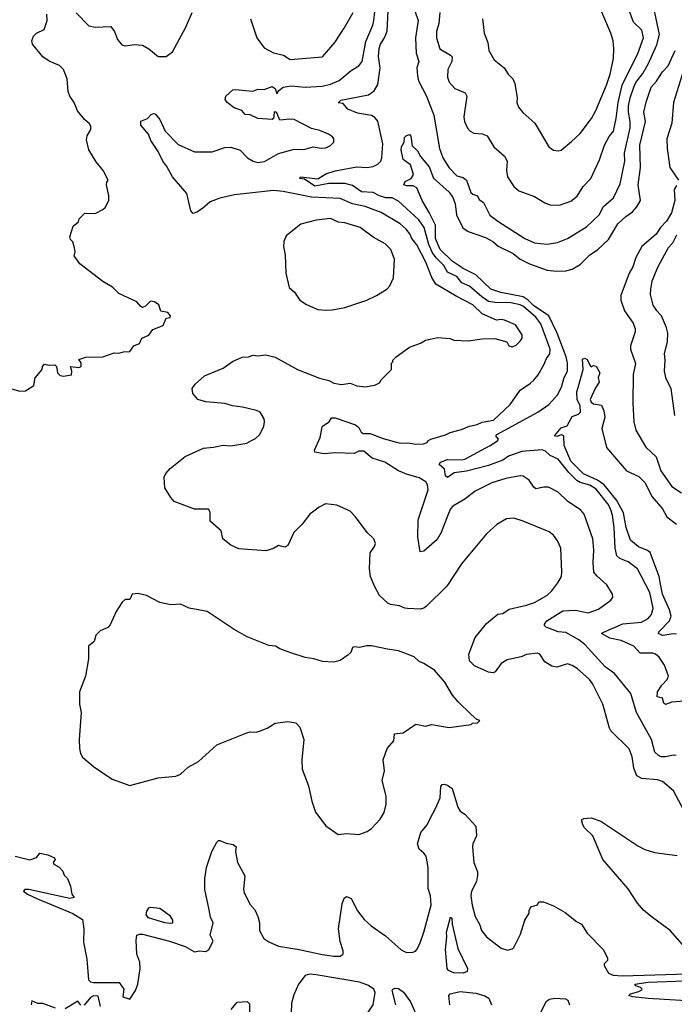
# Model space of a CAD drawing. Extents: x 1892934 to 2008621, y 567149 to 683290.
# Tile 162 of 256: x 1969928 to 1974071, y 614918 to 621150. Entities that reach past the tile are written whole.
import ezdxf

# ---------------------------------------------------------------- set-up
doc = ezdxf.new("R2010")
doc.units = 0

msp = doc.modelspace()

# ---------------------------------------------------------------- linework, layer by layer
at = {"layer": '0CON20XD'}
for points in [[(1973012.2, 617097.8), (1972975, 617074.4), (1972936.9, 617023.1), (1972923.4, 617016.6), (1972895, 617019.4), (1972805, 617061.1), (1972775, 617092.9), (1972769.3, 617135), (1972811.1, 617238.9), (1972882.5, 617327.5), (1972953.1, 617386.9), (1972985, 617392.5), (1973025, 617419.5), (1973135, 617444.5), (1973185, 617462.1), (1973264.7, 617505.3), (1973296.4, 617535), (1973334.4, 617585), (1973355.6, 617625), (1973359.4, 617655), (1973351.9, 617805), (1973332.2, 617852.2), (1973306.4, 617886.4), (1973278.5, 617908.5), (1973115, 617976.7), (1973055, 617995.8), (1973008.8, 617991.2), (1972946.7, 617955), (1972881.2, 617895), (1972723.8, 617705), (1972630, 617565), (1972502.1, 617437.9), (1972485.5, 617424.5), (1972465, 617418.9), (1972382.6, 617422.6), (1972364.6, 617424.6), (1972331.1, 617441.1), (1972275, 617448.5), (1972256.9, 617456.9), (1972205.6, 617505), (1972173.5, 617565), (1972148.9, 617625), (1972140.8, 617675), (1972146.7, 617775), (1972173.3, 617815), (1972178.8, 617835), (1972170, 617865), (1972126.7, 617905), (1972053.9, 618003.9), (1972018.3, 618038.3), (1971935, 618077.5), (1971863.8, 618086.2), (1971822.5, 618065), (1971765, 618020), (1971715, 617956.7), (1971663.3, 617905), (1971625, 617822.5), (1971605, 617812.5), (1971565, 617822.5), (1971535, 617803.3), (1971485, 617787.5), (1971315, 617800.8), (1971264.4, 617824.4), (1971212.5, 617865), (1971202.5, 617915), (1971133.3, 617975), (1971133, 618033), (1971122.5, 618052.5), (1971035, 618051.2), (1970905, 618101.2), (1970883.8, 618125), (1970846.5, 618186.5), (1970841.4, 618255), (1970852.4, 618277.6), (1970880.3, 618309.7), (1970974.2, 618385.8), (1971091.7, 618438.3), (1971155, 618443.3), (1971215, 618456.7), (1971265, 618453.3), (1971365, 618470), (1971395, 618486.7), (1971420.7, 618499.3), (1971446.7, 618525), (1971472.3, 618577.7), (1971478, 618605), (1971474.1, 618624.1), (1971450, 618665), (1971427.3, 618677.3), (1971338.3, 618698.3), (1971275, 618706.2), (1971225, 618720), (1971105, 618731.9), (1971055, 618745.7), (1971024.1, 618784.1), (1971020, 618815), (1971038, 618842), (1971096.7, 618895), (1971215.6, 618944.4), (1971275, 618987.5), (1971335, 619014.3), (1971375, 619015.8), (1971405, 619026.9), (1971435, 619021.9), (1971485, 619027.9), (1971545, 619013.5), (1971685, 618935.6), (1971825, 618882), (1971885, 618866.2), (1971915, 618850), (1971965, 618840), (1972019.3, 618849.3), (1972061.7, 618831.7), (1972115, 618826.7), (1972175, 618837.5), (1972205, 618852.5), (1972215, 618870), (1972280, 618935), (1972280, 618975), (1972290, 618985), (1972290, 618995), (1972310, 619015), (1972395, 619077.5), (1972465, 619102.5), (1972495, 619122.5), (1972575, 619137.5), (1972651.7, 619131.7), (1972675, 619122.5), (1972765, 619116.7), (1972855, 619130), (1972935, 619132.5), (1973010.7, 619110.7), (1973023.3, 619085), (1973045, 619079.4), (1973070.7, 619089.3), (1973095.8, 619115), (1973106.9, 619135), (1973107.5, 619155), (1973065, 619218), (1972995, 619248.8), (1972975, 619252.5), (1972945, 619247.5), (1972855, 619287.3), (1972795, 619344.6), (1972689, 619399), (1972562.2, 619475), (1972535, 619517.1), (1972497.5, 619615), (1972441.3, 619725), (1972410.3, 619765), (1972396, 619795), (1972373.1, 619825), (1972335, 619856.7), (1972215, 619929.6), (1972115, 619966.6), (1972035, 619983.9), (1971955, 620018.2), (1971775, 620026.1), (1971595, 620062.9), (1971535, 620068.8), (1971288.1, 620041.9), (1971195, 620021.2), (1971133.9, 619996.1), (1971085, 619954.4), (1971047.8, 619932.2), (1971025, 619923.8), (1971010, 619940), (1970985, 620048.8), (1970894.5, 620154.5), (1970860, 620220), (1970832.9, 620255), (1970804.2, 620315), (1970756.7, 620385), (1970743.3, 620425), (1970695, 620482.5), (1970695, 620507.5), (1970736.1, 620523.9), (1970759.3, 620550.7), (1970775, 620556.7), (1970785, 620553.8), (1970815, 620518.8), (1970847.5, 620445), (1970930.2, 620360.2), (1971033.2, 620313.2), (1971145, 620312.9), (1971225, 620341.4), (1971263.2, 620343.2), (1971323.2, 620323.2), (1971370, 620275), (1971405, 620254.3), (1971435.7, 620245.7), (1971477, 620253), (1971565, 620303.1), (1971588.8, 620308.8), (1971665, 620331.1), (1971725, 620329.2), (1971785, 620344), (1971835, 620336.7), (1971865, 620338.8), (1971895, 620354), (1971916.2, 620375), (1971916.7, 620395), (1971907.7, 620407.7), (1971882.5, 620425), (1971827.6, 620447.6), (1971775, 620460.8), (1971665, 620518.2), (1971635, 620520.9), (1971575, 620513.3), (1971555, 620560), (1971545, 620567.5), (1971537.5, 620562.5), (1971533.3, 620525), (1971525, 620518.8), (1971433.9, 620523.9), (1971387, 620547), (1971355, 620550), (1971334.2, 620574.2), (1971285, 620592.5), (1971241.2, 620625), (1971228.8, 620645), (1971233.3, 620665), (1971277.5, 620705), (1971291.2, 620708.8), (1971402.3, 620697.7), (1971435, 620710), (1971475, 620708.8), (1971525, 620726.9), (1971543.8, 620715), (1971555, 620680), (1971568.8, 620701.2), (1971595, 620722.7), (1971645, 620730.4), (1971735, 620722.9), (1971841.4, 620728.6), (1971895, 620741.8), (1971948.6, 620765), (1972025, 620828.1), (1972075, 620857.5), (1972094.4, 620885), (1972118.4, 621011.6), (1972163.3, 621115), (1972169.7, 621145), (1972194.8, 621365)], [(1974082.2, 616492.2), (1974065, 616495.6), (1974015, 616484.7), (1973987.5, 616485), (1973967.5, 616495), (1973948.1, 616515), (1973926.6, 616595), (1973832.2, 616765), (1973795.4, 616885.4), (1973691.9, 617011.9), (1973632.9, 617055), (1973504.5, 617195), (1973467.3, 617225), (1973385, 617271.6), (1973335, 617275.6), (1973260, 617305), (1973250, 617315), (1973250, 617325), (1973264.4, 617345), (1973365, 617407.9), (1973445, 617412.3), (1973524.4, 617395.6), (1973590.8, 617419.2), (1973668.8, 617475), (1973681.2, 617495), (1973680, 617515), (1973643.6, 617573.6), (1973579.6, 617629.6), (1973562.3, 617652.3), (1973557.5, 617715), (1973561.7, 617791.7), (1973554.6, 617865), (1973499.3, 618019.3), (1973478, 618045), (1973395, 618103.3), (1973335, 618159.6), (1973275, 618190.6), (1973245, 618191.9), (1973195, 618180), (1973180.7, 618190.7), (1973152, 618235), (1973115, 618260.6), (1973095, 618262.5), (1973005, 618246.5), (1972915, 618218.5), (1972810, 618165), (1972745.3, 618114.7), (1972669.5, 618070.5), (1972654.6, 618055), (1972641.5, 618025), (1972594.5, 617905), (1972569.1, 617860.9), (1972485, 617786.2), (1972462.5, 617782.5), (1972447.7, 617875), (1972449.3, 617985), (1972512.3, 618175), (1972509.5, 618205), (1972497.1, 618225), (1972455, 618250.8), (1972375, 618273.3), (1972325, 618295.5), (1972238.9, 618348.9), (1972159.2, 618375), (1972105, 618419.5), (1972075, 618420), (1972045, 618404.6), (1971925, 618409.3), (1971855, 618401.4), (1971795, 618412.5), (1971793.3, 618425), (1971828.8, 618505), (1971840.7, 618559.3), (1971845, 618577.5), (1971886.4, 618603.6), (1971900.7, 618629.3), (1971925, 618630), (1972053.1, 618585), (1972075, 618568.5), (1972088.5, 618538.5), (1972100.9, 618530.9), (1972145, 618531.5), (1972228.4, 618498.4), (1972335, 618469.2), (1972385, 618472.4), (1972435, 618463.4), (1972484.3, 618465.7), (1972505.8, 618474.2), (1972510, 618485), (1972528.8, 618495), (1972622.6, 618522.6), (1972652.5, 618537.5), (1972724.4, 618555.6), (1972775, 618578.2), (1972822.4, 618587.6), (1972855, 618601.9), (1972925.7, 618614.3), (1973031.4, 618715), (1973095, 618805.7), (1973161.2, 618848.8), (1973181.4, 618868.6), (1973208.7, 618901.3), (1973244.6, 618965), (1973261.2, 619005), (1973283.5, 619035), (1973285.4, 619064.6), (1973224.8, 619224.8), (1973195, 619266.9), (1973115.8, 619335), (1973094.5, 619345), (1973035, 619357.9), (1972935, 619359), (1972895, 619366.9), (1972852.3, 619395), (1972775, 619463.8), (1972724.9, 619484.9), (1972693.4, 619525), (1972635, 619552.1), (1972611.1, 619595), (1972562.6, 619642.6), (1972539.4, 619675), (1972517.3, 619727.3), (1972486.8, 619835), (1972453.9, 619883.9), (1972325, 620001.1), (1972285, 620021.4), (1972245, 620022.6), (1972205.3, 620034.7), (1972165, 620055.2), (1972090, 620060), (1972035, 620100.2), (1971985, 620113.3), (1971885, 620113.5), (1971795, 620095.7), (1971729.5, 620139.5), (1971701.2, 620145), (1971705, 620155.3), (1971815, 620143.2), (1971864.9, 620175.1), (1971925, 620192.2), (1972061.7, 620218.3), (1972125, 620214.7), (1972165, 620221.2), (1972194.7, 620235.3), (1972213.3, 620255), (1972220, 620275), (1972226.2, 620365), (1972195, 620506.9), (1972175, 620530.9), (1972155, 620542.5), (1972065, 620557.8), (1972005, 620583), (1971975, 620618.6), (1971944.3, 620624.3), (1971959.6, 620640.4), (1972135, 620674.2), (1972171.5, 620698.5), (1972195, 620738.6), (1972208.3, 620845), (1972198.8, 620915), (1972202.5, 620967.5), (1972210.6, 620995), (1972237.1, 621035), (1972252.7, 621077.3), (1972264.4, 621295)], [(1972404.7, 621275), (1972449.3, 621145), (1972433.5, 621035), (1972437.4, 620937.4), (1972454.6, 620885), (1972440.4, 620845), (1972444.6, 620795.4), (1972452.2, 620762.2), (1972502.8, 620665), (1972548.2, 620545), (1972583.6, 620335), (1972604.8, 620275), (1972645, 620212.2), (1972695, 620162.1), (1972735, 620150.4), (1972754.5, 620135), (1972783.5, 620055), (1972795, 620044.5), (1972824.5, 620034.5), (1972835, 620011.9), (1972862.4, 619992.4), (1972903.5, 619913.5), (1972952.9, 619875), (1973124.3, 619764.3), (1973185, 619738.5), (1973265, 619730), (1973331.3, 619738.7), (1973395, 619764.3), (1973515, 619838.1), (1973594.7, 619915.3), (1973623.1, 619966.9), (1973685, 620022.9), (1973728.3, 620111.7), (1973757.5, 620255), (1973755.3, 620305), (1973791.2, 620465), (1973790.8, 620505), (1973779.7, 620565), (1973781.2, 620605), (1973790.5, 620655), (1973815, 620722), (1973828, 620752), (1973871.4, 620808.6), (1973905, 620869.1), (1973959.7, 620990.3), (1973976.5, 621055), (1973940.4, 621225)], [(1972856, 621155), (1972866.5, 621065), (1972890, 621005), (1972896, 620955), (1972931.2, 620895), (1972993.8, 620845), (1973020, 620805), (1973048.8, 620775), (1973060.8, 620745), (1973075.7, 620655.7), (1973074.2, 620625), (1973085, 620596.7), (1973112.8, 620562.8), (1973187.5, 620495), (1973276.2, 620345), (1973305, 620323.3), (1973335, 620318.8), (1973355, 620323.8), (1973420.5, 620379.5), (1973475, 620430), (1973545.6, 620525), (1973573.3, 620575), (1973640.9, 620735), (1973663.8, 620805), (1973686.7, 620905), (1973688.6, 620965), (1973682.9, 621015), (1973668.9, 621065), (1973566.2, 621306.2)], [(1972586.4, 621195), (1972580.5, 621125), (1972566.5, 621075), (1972566.5, 621035), (1972586.2, 620966.2), (1972654.3, 620925), (1972663.8, 620913.8), (1972662.9, 620885), (1972636.4, 620833.6), (1972635.5, 620785.5), (1972645.6, 620755), (1972680.8, 620715), (1972747.8, 620687.8), (1972756.9, 620665), (1972737.8, 620535), (1972741.9, 620505), (1972762.6, 620462.6), (1972778.8, 620445), (1972802.4, 620432.4), (1972855, 620426.9), (1972885.4, 620415.4), (1972928, 620345), (1972996.8, 620286.8), (1973012.2, 620255), (1973009.5, 620195), (1973015.6, 620155), (1973055.8, 620095), (1973087.5, 620067.5), (1973185, 620030), (1973250.2, 619990.2), (1973285, 619977.8), (1973345, 619975.5), (1973415, 620000.5), (1973455, 620033.3), (1973494.4, 620095), (1973541.8, 620145), (1973596.9, 620263.1), (1973629.6, 620355), (1973659.1, 620410.9), (1973685.4, 620445), (1973701.6, 620525), (1973714.8, 620625), (1973741.6, 620735), (1973840.5, 620935), (1973874.7, 621035), (1973864.1, 621084.1), (1973813.3, 621133.3), (1973782.5, 621215)], [(1970082.7, 621087.3), (1970102.5, 621145), (1970100, 621185)], [(1970285, 621193.3), (1970365, 621110), (1970405, 621102), (1970505, 621106.2), (1970528, 621075), (1970546, 621025), (1970575, 620990), (1970595, 620984.2), (1970655, 620991.9), (1970705, 620989.4), (1970745, 620966), (1970805, 620915.8), (1970854.3, 620915.7), (1970894.4, 620945.6), (1970978.3, 621101.7), (1971019.1, 621195)], [(1971387.5, 621155), (1971428, 621035), (1971475, 620971.2), (1971535, 620940), (1971597.5, 620925), (1971638.7, 620898.7), (1971845, 620915.6), (1971921.9, 621005), (1971982.2, 621095), (1972038.9, 621195)], [(1969875, 618812.5), (1969928.3, 618798.3), (1969965, 618800), (1970017.5, 618835), (1970026.7, 618883.3), (1970070, 618935), (1970072.5, 618955), (1970085, 618970), (1970115, 618962.5), (1970150, 618965), (1970160, 618955), (1970167.5, 618915), (1970185, 618897.5), (1970205, 618893.3), (1970255, 618902.5), (1970257.5, 618925), (1970250, 618955), (1970302.5, 618947.5), (1970317.5, 618955), (1970317, 618977), (1970301.7, 618998.3), (1970347, 619013), (1970455, 619016.7), (1970525, 619042), (1970555, 619038.8), (1970585, 619048), (1970625, 619050), (1970650, 619085), (1970685, 619100), (1970700, 619135), (1970745, 619152.5), (1970770.8, 619189.2), (1970836.1, 619213.9), (1970855, 619260), (1970880, 619265), (1970882.5, 619275), (1970865, 619297.5), (1970820, 619305), (1970807.5, 619345), (1970780, 619365), (1970755, 619367.5), (1970725, 619336.7), (1970705, 619327.5), (1970693.6, 619333.6), (1970670, 619365), (1970555, 619417.5), (1970515, 619457.5), (1970455, 619493.3), (1970307.5, 619605), (1970273.3, 619655), (1970278.8, 619681.2), (1970274, 619705), (1970263.9, 619743.9), (1970249.2, 619759.2), (1970244.2, 619775), (1970266, 619844), (1970299.3, 619870.7), (1970305, 619890), (1970340, 619925), (1970406.4, 619923.6), (1970455, 619947.5), (1970469.3, 619960.7), (1970492.5, 620005), (1970492.5, 620035), (1970476.7, 620105), (1970478.3, 620121.7), (1970487.5, 620135), (1970456, 620195), (1970411.1, 620251.1), (1970365.6, 620325), (1970351.3, 620388.7), (1970355.8, 620415), (1970378.6, 620455), (1970377.5, 620475), (1970370.3, 620490.3), (1970337.9, 620517.9), (1970292.9, 620572.9), (1970272.9, 620625), (1970244.4, 620665), (1970235.6, 620695), (1970228.2, 620775), (1970204, 620834), (1970180.2, 620860.2), (1970115, 620888.1), (1970074, 620914), (1970008.9, 620995), (1970004.4, 621015.6), (1970014.2, 621045), (1970035, 621064.2), (1970082.7, 621087.3)], [(1973618, 617272), (1973745, 617325.8), (1973863.2, 617336.8), (1973905, 617360), (1973925.3, 617384.7), (1973935.9, 617425), (1973915.6, 617525.6), (1973838.5, 617675), (1973779.5, 617719.5), (1973725, 617740.4), (1973706.8, 617756.8), (1973695.7, 617805.7), (1973689.4, 617935), (1973678.6, 618015), (1973666.8, 618055), (1973649.8, 618085), (1973575, 618178.5), (1973535, 618203.7), (1973475, 618221), (1973453.5, 618233.5), (1973403.1, 618283.1), (1973335, 618368.4), (1973285, 618391.2), (1973255, 618418.5), (1973235, 618428), (1973105, 618416.1), (1973021.8, 618388.2), (1972985, 618362.7), (1972895, 618328.6), (1972755, 618292.4), (1972678.1, 618281.9), (1972635, 618251.9), (1972623.5, 618263.5), (1972615.9, 618305.9), (1972581.4, 618335), (1972590.6, 618349.4), (1972635, 618366.8), (1972725, 618363.9), (1972745, 618368.5), (1972905.4, 618455), (1972951.9, 618485), (1972957.5, 618495), (1972941.4, 618515), (1972948.1, 618525), (1973206.9, 618665), (1973276.1, 618713.9), (1973300.7, 618739.3), (1973331.1, 618775), (1973355.9, 618824.1), (1973373.2, 618885), (1973393.8, 618925), (1973395.2, 618975), (1973386.1, 619015), (1973329.9, 619165), (1973276.9, 619275), (1973180.4, 619340.4), (1973145.5, 619375.5), (1973115, 619394.8), (1972972.8, 619422.8), (1972909.1, 619445), (1972814, 619535), (1972733.7, 619575), (1972665, 619621.5), (1972588.9, 619695), (1972558.8, 619765), (1972559.6, 619849.6), (1972519.2, 619929.2), (1972475.5, 620005), (1972441.4, 620085), (1972417.8, 620097.8), (1972375, 620098.5), (1972359.2, 620105), (1972367.1, 620125), (1972406, 620145), (1972419.1, 620170.9), (1972400.3, 620230.3), (1972355, 620265.6), (1972341.1, 620325), (1972345, 620345.8), (1972361.2, 620375), (1972363.3, 620405), (1972375, 620417.5), (1972395, 620422.5), (1972403, 620413), (1972412, 620352), (1972445, 620318.8), (1972463.7, 620283.7), (1972518.9, 620218.9), (1972547.2, 620147.2), (1972645, 620057.1), (1972669.3, 620025), (1972684.3, 619985), (1972691.6, 619915), (1972732.6, 619832.6), (1972765, 619810), (1972875, 619770.8), (1972921.4, 619745), (1972955, 619716.7), (1973050.8, 619670.8), (1973095.5, 619635), (1973155, 619604.7), (1973265, 619565.3), (1973325, 619558.4), (1973385, 619561.3), (1973425, 619570.4), (1973475, 619599.6), (1973535, 619661.5), (1973585, 619693.9), (1973655, 619759.1), (1973712.5, 619857.5), (1973763.8, 619905), (1973805.8, 619934.2), (1973834.4, 619965.6), (1973856.3, 620005), (1973842.7, 620105), (1973856.6, 620215), (1973853.3, 620355), (1973887.2, 620505), (1973877.7, 620565), (1973892.8, 620627.2), (1973925, 620722.2), (1973958.6, 620761.4), (1973995, 620820.5), (1974031.8, 620858.2), (1974076, 620955)], [(1974138.9, 620861.1), (1974065.2, 620625), (1974055.5, 620495), (1974022.3, 620395), (1974024.7, 620335), (1974043.1, 620215), (1974098, 620135)], [(1974085, 620100), (1974070, 620075), (1974074.8, 620005), (1974052.6, 619927.4), (1974021.2, 619875), (1973983.2, 619835), (1973955, 619791.6), (1973864.1, 619715), (1973826.5, 619645), (1973807.9, 619585), (1973784.1, 619545), (1973731.5, 619405), (1973732.5, 619375), (1973755, 619308), (1973809.3, 619229.3), (1973823.8, 619193.8), (1973823.8, 619175), (1973793.9, 619085), (1973793.1, 619065), (1973824.4, 618974.4), (1973810, 618905), (1973808.5, 618725), (1973814.5, 618605), (1973828, 618552), (1973889.4, 618445), (1973955, 618383.8), (1973985, 618293.8), (1974054.3, 618195), (1974115.5, 618155.5)], [(1971865, 619310.8), (1971905, 619314.2), (1971985, 619329.2), (1972124.4, 619375.6), (1972185, 619404.2), (1972251.2, 619445), (1972270, 619465), (1972294, 619515), (1972300, 619635), (1972275.6, 619695), (1972240.2, 619730.2), (1972164.2, 619774.2), (1972082.5, 619835), (1971985, 619864.4), (1971945, 619867.8), (1971895, 619890.6), (1971805, 619881.2), (1971707.5, 619855), (1971615, 619782.5), (1971600, 619745), (1971596.7, 619715), (1971608.3, 619661.7), (1971611.2, 619545), (1971633.3, 619455), (1971666.7, 619425), (1971700, 619375), (1971743, 619347), (1971815, 619316), (1971865, 619310.8)], [(1974084.4, 619785), (1974058.9, 619735), (1974032.7, 619705), (1973966.7, 619585), (1973927.8, 619495), (1973919.6, 619445), (1973918.7, 619411.3), (1973933.9, 619343.9), (1973955, 619311.2), (1973987.4, 619277.4), (1974017.5, 619207.5), (1974027.8, 619165), (1974026.2, 619113.8), (1974007.3, 619035), (1974011.5, 618995), (1974006.5, 618925), (1974015.3, 618885.3), (1974048, 618815), (1974072.5, 618645)], [(1974085, 617260.2), (1974065, 617263), (1973995, 617252.7), (1973969.5, 617265), (1973972.9, 617275), (1974040.3, 617345), (1974049.7, 617375), (1974040, 617415), (1973995.2, 617515), (1973982.6, 617577.4), (1973973.8, 617625), (1973917.6, 617777.6), (1973901.2, 617791.2), (1973843.5, 617813.5), (1973792.6, 617855), (1973766.5, 617936.5), (1973749.1, 618029.1), (1973706.8, 618106.8), (1973626.2, 618206.2), (1973585.4, 618235.4), (1973495, 618275.9), (1973415.7, 618355), (1973373.7, 618455), (1973371.2, 618515), (1973355, 618522), (1973327.3, 618512.7), (1973312.5, 618515), (1973355, 618565.7), (1973391.7, 618578.3), (1973425, 618638.8), (1973465, 618652.5), (1973477.1, 618665), (1973474, 618705), (1973455.5, 618745.5), (1973453.9, 618793.9), (1973461.4, 618821.4), (1973493.1, 618935), (1973489.7, 619000.3), (1973505, 619008), (1973520, 619000), (1973535, 618962.5), (1973545, 618952.5), (1973558.3, 618961.7), (1973575, 618957.5), (1973598.8, 618915), (1973588.6, 618885), (1973594.3, 618855), (1973571.1, 618818.9), (1973538.6, 618745), (1973545, 618730), (1973558.8, 618718.8), (1973610, 618710), (1973625, 618673.3), (1973630.4, 618635), (1973612, 618562), (1973641.7, 618441.7), (1973767.1, 618295), (1973845, 618257.7), (1973885, 618220.9), (1973930.5, 618130.5), (1973996.4, 618055), (1974023.4, 618003.4), (1974085, 617956.2)], [(1972075, 615993.3), (1972127.7, 616012.3), (1972155, 616030), (1972209.1, 616090.9), (1972235, 616132.5), (1972247.1, 616185), (1972247.1, 616235), (1972222.5, 616335), (1972235.6, 616395), (1972228.9, 616465), (1972252.5, 616537.5), (1972296.5, 616585), (1972300, 616630), (1972355, 616636.4), (1972435, 616691.8), (1972495, 616678.6), (1972535, 616690), (1972645, 616670), (1972785, 616690), (1972793, 616697), (1972825, 616700), (1972840, 616715), (1972821.7, 616721.7), (1972785, 616752.5), (1972702.3, 616832.3), (1972666.7, 616875), (1972617.3, 616957.3), (1972552.3, 617032.3), (1972485.9, 617075.9), (1972455, 617087.5), (1972425, 617116.7), (1972325, 617156), (1972255, 617166), (1972155, 617186.2), (1972125, 617188), (1972077.5, 617177.5), (1972045, 617180), (1972033.6, 617176.4), (1972022.5, 617145), (1972005, 617127.5), (1971955.9, 617094.1), (1971913.6, 617083.6), (1971845, 617087.5), (1971790, 617105), (1971735, 617113.3), (1971642.7, 617142.7), (1971575, 617168), (1971547.5, 617185), (1971505, 617190), (1971367.5, 617245), (1971285, 617290), (1971113.9, 617403.9), (1971000, 617425), (1970945, 617450), (1970885, 617446.2), (1970815, 617461.2), (1970730, 617505), (1970675, 617517.5), (1970640, 617515), (1970625, 617480), (1970595, 617480), (1970577, 617463), (1970537.5, 617405), (1970499.5, 617320.5), (1970485, 617303.3), (1970437, 617283), (1970410, 617255), (1970400, 617215), (1970363.3, 617185), (1970362.5, 617105), (1970343.3, 616995), (1970306.7, 616895), (1970307, 616817), (1970316.7, 616765), (1970303.3, 616595), (1970307, 616537), (1970313.3, 616505), (1970325, 616482.5), (1970395, 616423.3), (1970513.9, 616343.9), (1970625, 616303.3), (1970805, 616352.5), (1970916.8, 616363.2), (1970945, 616374.2), (1970995, 616418.8), (1971058.8, 616455), (1971175, 616560), (1971365, 616636.7), (1971387, 616643), (1971425, 616640), (1971445, 616646.7), (1971495, 616666.7), (1971545, 616696.7), (1971625, 616707.5), (1971675, 616700), (1971701.7, 616671.7), (1971726.2, 616595), (1971713.8, 616465), (1971716.4, 616406.4), (1971755, 616300), (1971776.7, 616205), (1971800, 616135), (1971865, 616047.5), (1971943.9, 615993.9), (1971995, 616000), (1972075, 615993.3)], [(1974135, 616836.6), (1974055, 616830), (1974015, 616815.8), (1974004.4, 616824.4), (1973995, 616855.8), (1973962.5, 616865), (1973964.6, 616895), (1973991.8, 616938.2), (1974025.7, 616975), (1974033.1, 616995), (1974009.2, 617065), (1973974.3, 617114.3), (1973951.2, 617135), (1973935, 617140.5), (1973855, 617141.5), (1973815, 617185.9), (1973735, 617220.7), (1973663.1, 617235), (1973610, 617265), (1973618, 617272)], [(1974133.1, 616143.1), (1974065, 616268.8), (1973995, 616328), (1973965, 616340), (1973865, 616347.5), (1973834.4, 616365), (1973813.5, 616413.5), (1973803.6, 616485), (1973784.5, 616534.5), (1973669.3, 616649.3), (1973660, 616665), (1973618.7, 616818.7), (1973553.9, 616945), (1973533.4, 616973.4), (1973455, 617043.5), (1973425, 617063.3), (1973395, 617072.9), (1973327, 617053), (1973295, 617059.2), (1973250.8, 617085), (1973219.2, 617135), (1973205, 617140.5), (1973135, 617131.9), (1973101.9, 617118.1), (1973012.2, 617097.8)], [(1969900, 615855), (1969993, 615833), (1970033.3, 615846.7), (1970055, 615875.7), (1970105, 615863.8), (1970147.5, 615845), (1970152.5, 615835), (1970140, 615815), (1970143.3, 615805), (1970176.7, 615786.7), (1970200.7, 615760.7), (1970210, 615735), (1970230, 615715), (1970250, 615665), (1970258.8, 615615), (1970272.5, 615595), (1970245, 615587.5), (1969985, 615645.7), (1969960, 615645), (1969952.5, 615635), (1969976.7, 615615), (1970041.2, 615585), (1970265, 615492.7), (1970326, 615455), (1970334.2, 615395), (1970332.1, 615312.1), (1970351.9, 615205), (1970362.4, 615072.4), (1970375, 615060), (1970395, 615055.7), (1970557, 615057), (1970586.7, 615015), (1970580, 614965), (1970625, 614950), (1970660, 615005), (1970675.8, 615045), (1970689.2, 615145), (1970688, 615185), (1970670, 615235), (1970665.7, 615325), (1970670, 615355), (1970685, 615363.1), (1970705, 615362.9), (1970875, 615318.7), (1970975, 615284), (1971035, 615250), (1971065, 615256.2), (1971105, 615252), (1971124.4, 615265.6), (1971153, 615317), (1971133.3, 615355), (1971151.2, 615435), (1971135, 615470), (1971127.3, 615517.3), (1971100, 615645), (1971099.2, 615715), (1971109.2, 615785), (1971144, 615886), (1971174.4, 615945), (1971185, 615954), (1971195, 615955.8), (1971235, 615938.8), (1971279.8, 615929.8), (1971298, 615915), (1971294.2, 615884.2), (1971305.8, 615815), (1971351.7, 615731.7), (1971344.2, 615645), (1971349.2, 615625), (1971385, 615552), (1971416.5, 615516.5), (1971435, 615473.3), (1971445.6, 615435), (1971444.4, 615385), (1971471.9, 615335), (1971503.5, 615313.5), (1971565, 615286.5), (1971695.5, 615265.5), (1971842.6, 615232.6), (1971915, 615222.7), (1971956.1, 615223.9), (1971975.8, 615235), (1971974.1, 615255.9), (1971956.5, 615315), (1971946.2, 615395), (1971969.2, 615555), (1971980.3, 615589.7), (1971995, 615600), (1972025, 615588), (1972065, 615509.2), (1972107.1, 615455), (1972152, 615415), (1972242.4, 615352.4), (1972342.1, 615262.1), (1972375, 615246.7), (1972415, 615247.5), (1972432.5, 615255), (1972442.3, 615267.7), (1972463, 615307), (1972486.4, 615375), (1972531.1, 615545), (1972528, 615605), (1972512.3, 615652.3), (1972512.9, 615785), (1972500, 615855), (1972485.7, 615875), (1972455, 615899.2), (1972445.6, 615935), (1972467.1, 616005), (1972506.6, 616053.4), (1972521.4, 616085), (1972564, 616165), (1972588, 616225), (1972592.4, 616297.6), (1972600.9, 616309.1), (1972615, 616311.1), (1972635.4, 616305.4), (1972664.7, 616284.7), (1972700.8, 616165), (1972715, 616140), (1972745, 616121.2), (1972814, 616045), (1972818, 615985), (1972795.5, 615935), (1972793.5, 615915), (1972802.7, 615815), (1972824.2, 615755.8), (1972825.5, 615734.5), (1972818.1, 615695), (1972786.5, 615635), (1972783.5, 615605), (1972791.9, 615545), (1972810.6, 615475), (1972837.1, 615425), (1972850, 615385), (1972881.2, 615345), (1972975, 615273.8), (1973015, 615262), (1973045, 615268.8), (1973055, 615277.5), (1973097.1, 615362.9), (1973125, 615450), (1973152.5, 615495), (1973153, 615513), (1973162.5, 615535), (1973205, 615547.5), (1973213.9, 615566.1), (1973243.6, 615566.4), (1973305, 615542), (1973379.7, 615499.7), (1973452.4, 615442.4), (1973483.3, 615425), (1973518.3, 615368.3), (1973620, 615265), (1973647, 615213), (1973646.7, 615195), (1973627.5, 615175), (1973626.7, 615165), (1973654.2, 615115), (1973683.1, 615103.1), (1973739.6, 615099.6), (1974155, 615110.5)], [(1974155, 615260.6), (1974045, 615385.8), (1973924.3, 615475), (1973875.6, 615515), (1973838, 615558), (1973779.4, 615649.4), (1973618.6, 615835), (1973555, 615984.2), (1973502, 616035), (1973492, 616055), (1973483.3, 616085), (1973497.5, 616095), (1973545, 616099.2), (1973605, 616078.1), (1973840.6, 615920.6), (1973885, 615898.6), (1973945, 615880), (1974089.1, 615859.1)], [(1970881.2, 615428.8), (1970845.6, 615434.4), (1970744, 615465), (1970727.5, 615485), (1970732.1, 615507.9), (1970745, 615528.8), (1970755, 615533.8), (1970815, 615527.5), (1970875, 615482.5), (1970895, 615450), (1970895, 615432.5), (1970881.2, 615428.8)], [(1972735, 615114.8), (1972675, 615117.6), (1972641.5, 615131.5), (1972632.7, 615145), (1972622.8, 615265), (1972631.8, 615345), (1972629.1, 615375), (1972655, 615470), (1972663, 615463), (1972664, 615425), (1972701.5, 615271.5), (1972762.5, 615145), (1972760, 615125), (1972735, 615114.8)], [(1971755, 614602), (1971805, 614613.3), (1972025, 614603.8), (1972047.3, 614612.7), (1972086.2, 614645), (1972084.2, 614725), (1972092.5, 614775), (1972119.2, 614845), (1972164.6, 614915.4), (1972176.4, 614993.6), (1972168.5, 615015), (1972135, 615037.5), (1972079.2, 615059.2), (1971805, 615105.3), (1971765, 615108.8), (1971735, 615100), (1971693.1, 615045), (1971662.6, 614977.4), (1971647.5, 614925), (1971644.2, 614795), (1971657.1, 614705), (1971675.7, 614655), (1971705, 614625.8), (1971755, 614602)], [(1974215, 614936.2), (1973905.8, 614954.2), (1973806.7, 614965), (1973782.5, 614975), (1973792.5, 614985), (1973845, 614998.8), (1973865, 615010), (1973867.5, 615015), (1973857.5, 615025), (1973827.5, 615035), (1973820, 615045), (1973905, 615058.4), (1974365, 615075.7)], [(1970440, 614905), (1970425, 614970), (1970395, 614972.5), (1970375, 614962.5), (1970335, 614912.5)], [(1972308.4, 614915), (1972284.7, 615005), (1972289.1, 615015), (1972305, 615020.9), (1972325, 615017.5), (1972357.1, 614995), (1972401.2, 614935), (1972450, 614825)], [(1972649.6, 614915), (1972644.6, 614975), (1972652.2, 614985), (1972715, 615000.2), (1972815, 614988.4), (1972872.5, 614972.5), (1972896.2, 614956.2), (1972914.6, 614915)], [(1970153.9, 614893.9), (1970075, 614923.3), (1970043.6, 614923.6), (1970005, 614940), (1970000, 614915)], [(1970315, 614912.5), (1970295, 614937.5), (1970215, 614888.8)], [(1971265.5, 614884.5), (1971305, 614931.2), (1971367, 614937), (1971381.7, 614921.7), (1971382.7, 614822.7)], [(1973174, 614765), (1973261.7, 614938.3), (1973280.1, 614949.9), (1973315, 614957.8), (1973382.7, 614952.7), (1973395.7, 614945), (1973406.4, 614915)]]:
    msp.add_lwpolyline(points, dxfattribs=at)

doc.saveas('drawing.dxf')
